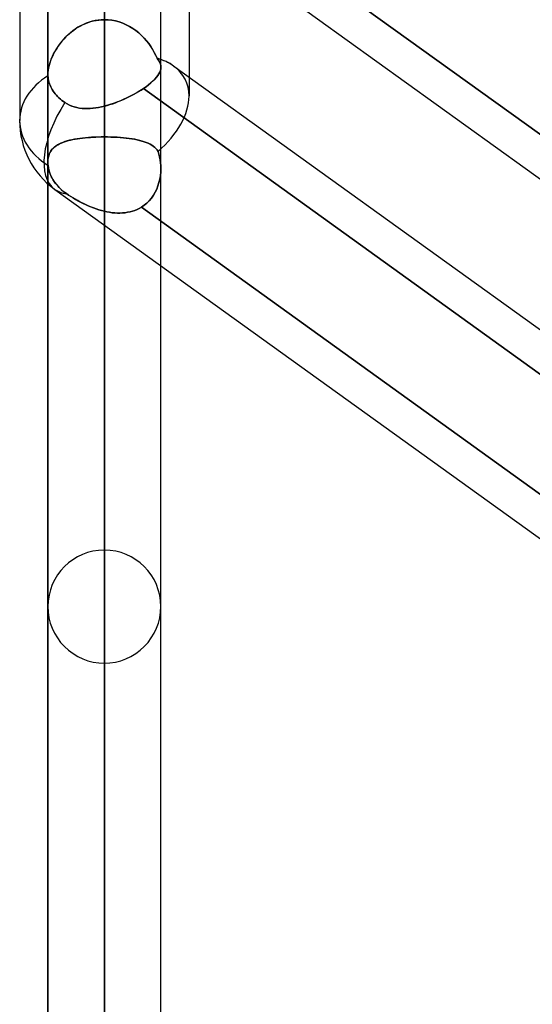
# Model space of a CAD drawing. Header units: millimetres. Extents: x -92 to 86, y -242 to 242.
# Tile 5 of 89: x -44 to -36, y -143 to -128. Entities that reach past the tile are written whole.
import ezdxf

# ---------------------------------------------------------------- set-up
doc = ezdxf.new("R2010")
doc.units = ezdxf.units.MM
doc.layers.add('MAIN-1', color=7, linetype='Continuous')

msp = doc.modelspace()

# ---------------------------------------------------------------- linework, layer by layer
at = {"layer": 'MAIN-1'}
for p, q in [((-44, -70.184), (-44, -129.42)), ((-41.315, -70.573), (-41.315, -129.031)), ((-42.658, -100.044), (-42.658, -136.219)), ((-43.553, -100.444), (-43.553, -137.114)), ((-43.553, -137.114), (-43.553, -100.444)), ((-41.763, -137.114), (-41.763, -100.444)), ((-41.763, -137.114), (-41.763, -100.444)), ((-42.658, -138.009), (-42.658, -101.31)), ((-42.658, -109.923), (-42.658, -150.181)), ((-43.553, -110.323), (-43.553, -151.076)), ((-43.553, -151.076), (-43.553, -110.323)), ((-41.763, -151.076), (-41.763, -110.323)), ((-41.763, -151.076), (-41.763, -110.323)), ((-42.658, -151.971), (-42.658, -111.19)), ((-42.658, -119.802), (-42.658, -164.143)), ((-43.553, -120.201), (-43.553, -165.038)), ((-41.763, -165.038), (-41.763, -120.201)), ((-42.658, -165.933), (-42.658, -121.068)), ((-42.658, -121.068), (-42.658, -129.679)), ((-42.658, -129.679), (-42.658, -121.068)), ((-44, -123.724), (-44, -129.42)), ((-43.553, -124.414), (-43.553, -128.694)), ((-43.553, -124.414), (-43.553, -128.694)), ((-41.763, -128.575), (-41.763, -124.537)), ((-41.763, -128.575), (-41.763, -124.537)), ((-43.553, -124.725), (-43.553, -128.694)), ((-43.441, -124.814), (-25.841, -137.471)), ((-43.441, -124.814), (-25.841, -137.471)), ((-42.04, -125.118), (-34.495, -130.544)), ((-34.495, -130.544), (-42.04, -125.118)), ((-42.658, -129.192), (-42.658, -125.186)), ((-42.658, -125.378), (-42.658, -129.192)), ((-41.763, -128.575), (-41.763, -126.022)), ((-41.315, -126.343), (-41.315, -128.732)), ((-43.143, -127.988), (-43.108, -127.964)), ((-43.077, -127.944), (-43.118, -127.971)), ((-43.108, -127.964), (-43.071, -127.941)), ((-43.034, -127.92), (-43.077, -127.944)), ((-43.071, -127.941), (-43.033, -127.919)), ((-42.99, -127.898), (-43.034, -127.92)), ((-43.033, -127.919), (-42.994, -127.9)), ((-42.994, -127.9), (-42.954, -127.882)), ((-42.945, -127.879), (-42.99, -127.898)), ((-42.954, -127.882), (-42.914, -127.867)), ((-42.899, -127.862), (-42.945, -127.879)), ((-42.914, -127.867), (-42.872, -127.854)), ((-42.851, -127.848), (-42.899, -127.862)), ((-42.872, -127.854), (-42.83, -127.843)), ((-42.804, -127.838), (-42.851, -127.848)), ((-42.83, -127.843), (-42.788, -127.835)), ((-42.755, -127.83), (-42.804, -127.838)), ((-42.788, -127.835), (-42.745, -127.829)), ((-42.707, -127.825), (-42.755, -127.83)), ((-42.745, -127.829), (-42.701, -127.825)), ((-42.658, -127.824), (-42.707, -127.825)), ((-42.701, -127.825), (-42.658, -127.824)), ((-42.658, -127.824), (-42.598, -127.826)), ((-42.598, -127.826), (-42.658, -127.824)), ((-42.598, -127.826), (-42.539, -127.833)), ((-42.538, -127.833), (-42.598, -127.826)), ((-42.539, -127.833), (-42.481, -127.844)), ((-42.48, -127.844), (-42.538, -127.833)), ((-42.481, -127.844), (-42.423, -127.86)), ((-42.423, -127.86), (-42.48, -127.844)), ((-42.423, -127.86), (-42.367, -127.88)), ((-42.367, -127.88), (-42.423, -127.86)), ((-42.367, -127.88), (-42.313, -127.904)), ((-42.312, -127.904), (-42.367, -127.88)), ((-42.313, -127.904), (-42.26, -127.931)), ((-42.259, -127.932), (-42.312, -127.904)), ((-42.26, -127.931), (-42.209, -127.962)), ((-42.209, -127.963), (-42.259, -127.932)), ((-42.209, -127.962), (-42.16, -127.997)), ((-42.16, -127.997), (-42.209, -127.963)), ((-43.302, -128.132), (-43.273, -128.101)), ((-43.268, -128.095), (-43.3, -128.13)), ((-43.273, -128.101), (-43.242, -128.071)), ((-43.233, -128.062), (-43.268, -128.095)), ((-43.242, -128.071), (-43.211, -128.042)), ((-43.196, -128.03), (-43.233, -128.062)), ((-43.211, -128.042), (-43.178, -128.014)), ((-43.158, -127.999), (-43.196, -128.03)), ((-43.178, -128.014), (-43.143, -127.988)), ((-43.118, -127.971), (-43.158, -127.999)), ((-42.16, -127.997), (-42.114, -128.034)), ((-42.114, -128.034), (-42.16, -127.997)), ((-42.114, -128.034), (-42.07, -128.073)), ((-42.07, -128.073), (-42.114, -128.034)), ((-42.07, -128.073), (-42.029, -128.115)), ((-42.029, -128.114), (-42.07, -128.073)), ((-41.991, -128.158), (-42.029, -128.114)), ((-42.029, -128.115), (-41.991, -128.158)), ((-43.424, -128.297), (-43.403, -128.263)), ((-43.388, -128.241), (-43.413, -128.279)), ((-43.403, -128.263), (-43.38, -128.23)), ((-43.36, -128.203), (-43.388, -128.241)), ((-43.38, -128.23), (-43.355, -128.196)), ((-43.331, -128.166), (-43.36, -128.203)), ((-43.355, -128.196), (-43.329, -128.164)), ((-43.3, -128.13), (-43.331, -128.166)), ((-43.329, -128.164), (-43.302, -128.132)), ((-41.991, -128.158), (-41.955, -128.202)), ((-41.955, -128.202), (-41.991, -128.158)), ((-41.955, -128.202), (-41.923, -128.248)), ((-41.922, -128.248), (-41.955, -128.202)), ((-41.923, -128.248), (-41.893, -128.294)), ((-41.892, -128.295), (-41.922, -128.248)), ((-43.476, -128.395), (-43.494, -128.434)), ((-43.494, -128.434), (-43.479, -128.4)), ((-43.479, -128.4), (-43.462, -128.366)), ((-43.457, -128.356), (-43.476, -128.395)), ((-43.462, -128.366), (-43.444, -128.331)), ((-43.436, -128.317), (-43.457, -128.356)), ((-43.444, -128.331), (-43.424, -128.297)), ((-43.413, -128.279), (-43.436, -128.317)), ((-41.893, -128.294), (-41.866, -128.341)), ((-41.866, -128.341), (-41.892, -128.295)), ((-41.866, -128.341), (-41.842, -128.388)), ((-41.842, -128.388), (-41.866, -128.341)), ((-41.842, -128.388), (-41.821, -128.435)), ((-41.821, -128.435), (-41.842, -128.388)), ((-43.544, -128.602), (-43.537, -128.57)), ((-43.533, -128.55), (-43.541, -128.588)), ((-43.537, -128.57), (-43.529, -128.536)), ((-43.522, -128.512), (-43.533, -128.55)), ((-43.529, -128.536), (-43.519, -128.503)), ((-43.509, -128.473), (-43.522, -128.512)), ((-43.519, -128.503), (-43.507, -128.468)), ((-43.494, -128.434), (-43.509, -128.473)), ((-43.507, -128.468), (-43.494, -128.434)), ((-41.821, -128.435), (-41.803, -128.459)), ((-41.803, -128.459), (-41.821, -128.435)), ((-41.803, -128.459), (-41.789, -128.482)), ((-41.789, -128.482), (-41.803, -128.459)), ((-41.789, -128.482), (-41.777, -128.505)), ((-41.777, -128.505), (-41.789, -128.482)), ((-41.777, -128.505), (-41.769, -128.528)), ((-41.769, -128.528), (-41.777, -128.505)), ((-41.769, -128.528), (-41.764, -128.551)), ((-41.764, -128.551), (-41.769, -128.528)), ((-41.764, -128.551), (-41.763, -128.575)), ((-41.763, -128.575), (-41.764, -128.551)), ((-41.763, -128.575), (-41.764, -128.6)), ((-41.764, -128.6), (-41.763, -128.575)), ((-41.763, -130.181), (-41.763, -128.575)), ((-41.558, -128.557), (-34.752, -133.451)), ((-41.558, -128.557), (-24.597, -140.755)), ((-43.551, -128.66), (-43.553, -128.694)), ((-43.553, -128.694), (-43.552, -128.665)), ((-43.553, -128.697), (-43.553, -128.694)), ((-43.553, -128.694), (-43.553, -128.697)), ((-43.553, -128.694), (-43.553, -130.078)), ((-43.552, -128.7), (-43.553, -128.697)), ((-43.552, -128.665), (-43.549, -128.634)), ((-43.553, -128.697), (-43.552, -128.7)), ((-43.552, -128.703), (-43.552, -128.7)), ((-43.552, -128.7), (-43.552, -128.703)), ((-43.552, -128.706), (-43.552, -128.703)), ((-43.552, -128.703), (-43.552, -128.706)), ((-43.552, -128.709), (-43.552, -128.706)), ((-43.552, -128.706), (-43.552, -128.709)), ((-43.552, -128.712), (-43.552, -128.709)), ((-43.552, -128.709), (-43.552, -128.712)), ((-43.55, -128.737), (-43.552, -128.712)), ((-43.552, -128.712), (-43.55, -128.737)), ((-43.548, -128.625), (-43.551, -128.66)), ((-43.547, -128.762), (-43.55, -128.737)), ((-43.55, -128.737), (-43.547, -128.762)), ((-43.549, -128.634), (-43.544, -128.602)), ((-43.541, -128.588), (-43.548, -128.625)), ((-41.831, -128.735), (-41.857, -128.764)), ((-41.857, -128.764), (-41.832, -128.735)), ((-41.832, -128.735), (-41.81, -128.707)), ((-41.81, -128.707), (-41.831, -128.735)), ((-41.793, -128.679), (-41.81, -128.707)), ((-41.81, -128.707), (-41.793, -128.679)), ((-41.779, -128.652), (-41.793, -128.679)), ((-41.793, -128.679), (-41.78, -128.652)), ((-41.78, -128.652), (-41.77, -128.626)), ((-41.77, -128.626), (-41.779, -128.652)), ((-41.764, -128.6), (-41.77, -128.626)), ((-41.77, -128.626), (-41.764, -128.6)), ((-41.315, -128.732), (-41.315, -129.031)), ((-43.542, -128.787), (-43.547, -128.762)), ((-43.547, -128.762), (-43.542, -128.787)), ((-43.536, -128.812), (-43.542, -128.787)), ((-43.542, -128.787), (-43.536, -128.812)), ((-43.528, -128.837), (-43.536, -128.812)), ((-43.536, -128.812), (-43.528, -128.837)), ((-43.519, -128.862), (-43.528, -128.837)), ((-43.528, -128.837), (-43.519, -128.862)), ((-43.508, -128.886), (-43.519, -128.862)), ((-43.519, -128.862), (-43.508, -128.886)), ((-43.497, -128.909), (-43.508, -128.886)), ((-43.508, -128.886), (-43.497, -128.909)), ((-41.996, -128.884), (-42.04, -128.915)), ((-42.04, -128.915), (-41.997, -128.884)), ((-41.997, -128.884), (-41.956, -128.854)), ((-41.956, -128.854), (-41.996, -128.884)), ((-41.919, -128.823), (-41.956, -128.854)), ((-41.956, -128.854), (-41.92, -128.824)), ((-41.92, -128.824), (-41.887, -128.794)), ((-41.886, -128.793), (-41.919, -128.823)), ((-41.887, -128.794), (-41.857, -128.764)), ((-41.857, -128.764), (-41.886, -128.793)), ((-43.484, -128.931), (-43.497, -128.909)), ((-43.497, -128.909), (-43.484, -128.931)), ((-43.47, -128.953), (-43.484, -128.931)), ((-43.484, -128.931), (-43.47, -128.953)), ((-43.454, -128.975), (-43.47, -128.953)), ((-43.47, -128.953), (-43.454, -128.975)), ((-43.437, -128.997), (-43.454, -128.975)), ((-43.454, -128.975), (-43.437, -128.997)), ((-43.418, -129.019), (-43.437, -128.997)), ((-43.437, -128.997), (-43.418, -129.019)), ((-43.398, -129.041), (-43.418, -129.019)), ((-43.418, -129.019), (-43.398, -129.041)), ((-43.377, -129.062), (-43.398, -129.041)), ((-43.398, -129.041), (-43.377, -129.062)), ((-42.28, -129.052), (-42.313, -129.068)), ((-42.31, -129.066), (-42.268, -129.046)), ((-42.248, -129.036), (-42.28, -129.052)), ((-42.268, -129.046), (-42.227, -129.025)), ((-42.216, -129.019), (-42.248, -129.036)), ((-42.227, -129.025), (-42.187, -129.004)), ((-42.185, -129.003), (-42.216, -129.019)), ((-42.187, -129.004), (-42.149, -128.982)), ((-42.154, -128.985), (-42.185, -129.003)), ((-42.124, -128.968), (-42.154, -128.985)), ((-42.149, -128.982), (-42.111, -128.96)), ((-42.095, -128.95), (-42.124, -128.968)), ((-42.111, -128.96), (-42.075, -128.938)), ((-42.067, -128.933), (-42.095, -128.95)), ((-42.075, -128.938), (-42.04, -128.915)), ((-42.04, -128.915), (-42.067, -128.933)), ((-34.752, -134.156), (-42.04, -128.915)), ((-42.04, -128.915), (-34.495, -134.341)), ((-43.354, -129.082), (-43.377, -129.062)), ((-43.377, -129.062), (-43.354, -129.082)), ((-43.331, -129.101), (-43.354, -129.082)), ((-43.354, -129.082), (-43.331, -129.101)), ((-43.307, -129.119), (-43.331, -129.101)), ((-43.331, -129.101), (-43.307, -129.119)), ((-43.283, -129.136), (-43.307, -129.119)), ((-43.307, -129.119), (-43.283, -129.136)), ((-43.248, -129.158), (-43.283, -129.136)), ((-43.283, -129.136), (-43.248, -129.158)), ((-43.212, -129.176), (-43.248, -129.158)), ((-43.248, -129.158), (-43.211, -129.176)), ((-43.174, -129.192), (-43.212, -129.176)), ((-43.211, -129.176), (-43.173, -129.192)), ((-43.136, -129.205), (-43.174, -129.192)), ((-43.173, -129.192), (-43.134, -129.205)), ((-43.096, -129.215), (-43.136, -129.205)), ((-43.134, -129.205), (-43.094, -129.215)), ((-42.704, -129.203), (-42.75, -129.212)), ((-42.748, -129.212), (-42.703, -129.203)), ((-42.658, -129.192), (-42.704, -129.203)), ((-42.703, -129.203), (-42.658, -129.192)), ((-42.658, -129.192), (-42.614, -129.18)), ((-42.623, -129.183), (-42.658, -129.192)), ((-42.588, -129.173), (-42.623, -129.183)), ((-42.614, -129.18), (-42.57, -129.167)), ((-42.553, -129.162), (-42.588, -129.173)), ((-42.57, -129.167), (-42.526, -129.153)), ((-42.518, -129.151), (-42.553, -129.162)), ((-42.526, -129.153), (-42.482, -129.138)), ((-42.484, -129.138), (-42.518, -129.151)), ((-42.449, -129.125), (-42.484, -129.138)), ((-42.482, -129.138), (-42.438, -129.121)), ((-42.415, -129.112), (-42.449, -129.125)), ((-42.438, -129.121), (-42.395, -129.104)), ((-42.381, -129.098), (-42.415, -129.112)), ((-42.395, -129.104), (-42.352, -129.085)), ((-42.347, -129.083), (-42.381, -129.098)), ((-42.352, -129.085), (-42.31, -129.066)), ((-42.313, -129.068), (-42.347, -129.083)), ((-43.055, -129.223), (-43.096, -129.215)), ((-43.094, -129.215), (-43.053, -129.223)), ((-43.014, -129.228), (-43.055, -129.223)), ((-43.053, -129.223), (-43.011, -129.228)), ((-42.972, -129.23), (-43.014, -129.228)), ((-43.011, -129.228), (-42.969, -129.231)), ((-42.929, -129.231), (-42.972, -129.23)), ((-42.969, -129.231), (-42.925, -129.231)), ((-42.885, -129.229), (-42.929, -129.231)), ((-42.925, -129.231), (-42.882, -129.229)), ((-42.84, -129.225), (-42.885, -129.229)), ((-42.882, -129.229), (-42.837, -129.225)), ((-42.795, -129.22), (-42.84, -129.225)), ((-42.837, -129.225), (-42.793, -129.219)), ((-42.75, -129.212), (-42.795, -129.22)), ((-42.793, -129.219), (-42.748, -129.212)), ((-43.457, -129.846), (-43.438, -129.83)), ((-43.428, -129.823), (-43.45, -129.841)), ((-43.438, -129.83), (-43.417, -129.816)), ((-43.403, -129.807), (-43.428, -129.823)), ((-43.417, -129.816), (-43.394, -129.802)), ((-43.377, -129.792), (-43.403, -129.807)), ((-43.394, -129.802), (-43.37, -129.789)), ((-43.348, -129.778), (-43.377, -129.792)), ((-43.37, -129.789), (-43.344, -129.777)), ((-43.317, -129.765), (-43.348, -129.778)), ((-43.344, -129.777), (-43.317, -129.765)), ((-43.284, -129.754), (-43.317, -129.765)), ((-43.317, -129.765), (-43.288, -129.755)), ((-43.288, -129.755), (-43.258, -129.745)), ((-43.249, -129.743), (-43.284, -129.754)), ((-43.258, -129.745), (-43.226, -129.737)), ((-43.212, -129.733), (-43.249, -129.743)), ((-43.226, -129.737), (-43.192, -129.728)), ((-43.173, -129.724), (-43.212, -129.733)), ((-43.192, -129.728), (-43.157, -129.721)), ((-43.133, -129.716), (-43.173, -129.724)), ((-43.157, -129.721), (-43.121, -129.714)), ((-43.091, -129.709), (-43.133, -129.716)), ((-43.121, -129.714), (-43.084, -129.708)), ((-43.047, -129.703), (-43.091, -129.709)), ((-43.084, -129.708), (-43.045, -129.702)), ((-43.002, -129.697), (-43.047, -129.703)), ((-43.045, -129.702), (-43.005, -129.697)), ((-43.005, -129.697), (-42.964, -129.693)), ((-42.955, -129.692), (-43.002, -129.697)), ((-42.964, -129.693), (-42.922, -129.689)), ((-42.908, -129.688), (-42.955, -129.692)), ((-42.922, -129.689), (-42.88, -129.686)), ((-42.859, -129.685), (-42.908, -129.688)), ((-42.88, -129.686), (-42.836, -129.684)), ((-42.809, -129.682), (-42.859, -129.685)), ((-42.836, -129.684), (-42.792, -129.682)), ((-42.759, -129.681), (-42.809, -129.682)), ((-42.792, -129.682), (-42.748, -129.68)), ((-42.709, -129.68), (-42.759, -129.681)), ((-42.748, -129.68), (-42.703, -129.679)), ((-42.658, -129.679), (-42.709, -129.68)), ((-42.703, -129.679), (-42.658, -129.679)), ((-42.658, -129.679), (-42.658, -178.105)), ((-42.606, -129.68), (-42.658, -129.679)), ((-42.658, -129.679), (-42.606, -129.68)), ((-42.554, -129.681), (-42.606, -129.68)), ((-42.606, -129.68), (-42.555, -129.681)), ((-42.555, -129.681), (-42.504, -129.682)), ((-42.503, -129.683), (-42.554, -129.681)), ((-42.504, -129.682), (-42.454, -129.685)), ((-42.453, -129.685), (-42.503, -129.683)), ((-42.454, -129.685), (-42.405, -129.688)), ((-42.404, -129.689), (-42.453, -129.685)), ((-42.405, -129.688), (-42.357, -129.693)), ((-42.356, -129.693), (-42.404, -129.689)), ((-42.357, -129.693), (-42.31, -129.697)), ((-42.309, -129.698), (-42.356, -129.693)), ((-42.31, -129.697), (-42.265, -129.703)), ((-42.263, -129.703), (-42.309, -129.698)), ((-42.265, -129.703), (-42.221, -129.71)), ((-42.219, -129.71), (-42.263, -129.703)), ((-42.221, -129.71), (-42.178, -129.717)), ((-42.177, -129.717), (-42.219, -129.71)), ((-42.178, -129.717), (-42.138, -129.725)), ((-42.137, -129.725), (-42.177, -129.717)), ((-42.138, -129.725), (-42.099, -129.734)), ((-42.098, -129.734), (-42.137, -129.725)), ((-42.099, -129.734), (-42.062, -129.744)), ((-42.061, -129.744), (-42.098, -129.734)), ((-42.062, -129.744), (-42.027, -129.755)), ((-42.026, -129.755), (-42.061, -129.744)), ((-42.027, -129.755), (-41.994, -129.767)), ((-41.993, -129.767), (-42.026, -129.755)), ((-41.994, -129.767), (-41.963, -129.78)), ((-41.962, -129.78), (-41.993, -129.767)), ((-41.963, -129.78), (-41.934, -129.794)), ((-41.933, -129.795), (-41.962, -129.78)), ((-41.934, -129.794), (-41.907, -129.81)), ((-41.907, -129.81), (-41.933, -129.795)), ((-41.882, -129.827), (-41.907, -129.81)), ((-41.907, -129.81), (-41.883, -129.826)), ((-41.883, -129.826), (-41.861, -129.844)), ((-41.86, -129.845), (-41.882, -129.827)), ((-43.54, -129.981), (-43.547, -130.011)), ((-43.543, -129.993), (-43.536, -129.968)), ((-43.531, -129.953), (-43.54, -129.981)), ((-43.536, -129.968), (-43.527, -129.944)), ((-43.52, -129.927), (-43.531, -129.953)), ((-43.527, -129.944), (-43.517, -129.922)), ((-43.505, -129.903), (-43.52, -129.927)), ((-43.517, -129.922), (-43.504, -129.901)), ((-43.489, -129.88), (-43.505, -129.903)), ((-43.504, -129.901), (-43.49, -129.881)), ((-43.49, -129.881), (-43.474, -129.863)), ((-43.471, -129.86), (-43.489, -129.88)), ((-43.474, -129.863), (-43.457, -129.846)), ((-43.45, -129.841), (-43.471, -129.86)), ((-41.861, -129.844), (-41.84, -129.864)), ((-41.84, -129.864), (-41.86, -129.845)), ((-41.822, -129.885), (-41.84, -129.864)), ((-41.84, -129.864), (-41.822, -129.885)), ((-41.806, -129.908), (-41.822, -129.885)), ((-41.822, -129.885), (-41.806, -129.908)), ((-41.793, -129.951), (-41.806, -129.908)), ((-41.806, -129.908), (-41.793, -129.951)), ((-41.782, -129.996), (-41.793, -129.951)), ((-41.793, -129.951), (-41.782, -129.995)), ((-43.551, -130.043), (-43.553, -130.077)), ((-43.553, -130.077), (-43.551, -130.048)), ((-43.553, -130.077), (-43.552, -130.085)), ((-43.552, -130.085), (-43.553, -130.077)), ((-43.553, -130.078), (-43.553, -178.8)), ((-43.553, -130.078), (-43.553, -130.421)), ((-43.553, -165.038), (-43.553, -130.078)), ((-43.552, -130.085), (-43.552, -130.094)), ((-43.552, -130.094), (-43.552, -130.085)), ((-43.552, -130.094), (-43.552, -130.103)), ((-43.552, -130.103), (-43.552, -130.094)), ((-43.552, -130.103), (-43.551, -130.111)), ((-43.551, -130.111), (-43.552, -130.103)), ((-43.547, -130.011), (-43.551, -130.043)), ((-43.551, -130.048), (-43.548, -130.02)), ((-43.551, -130.111), (-43.551, -130.12)), ((-43.551, -130.12), (-43.551, -130.111)), ((-43.551, -130.12), (-43.55, -130.129)), ((-43.55, -130.129), (-43.551, -130.12)), ((-43.55, -130.129), (-43.543, -130.176)), ((-43.546, -130.156), (-43.55, -130.129)), ((-43.548, -130.02), (-43.543, -129.993)), ((-41.782, -129.995), (-41.774, -130.041)), ((-41.774, -130.041), (-41.782, -129.996)), ((-41.768, -130.087), (-41.774, -130.041)), ((-41.774, -130.041), (-41.768, -130.087)), ((-41.764, -130.134), (-41.768, -130.087)), ((-41.768, -130.087), (-41.764, -130.134)), ((-41.763, -130.181), (-41.764, -130.134)), ((-41.764, -130.134), (-41.763, -130.181)), ((-43.541, -130.183), (-43.546, -130.156)), ((-43.543, -130.176), (-43.531, -130.223)), ((-43.535, -130.211), (-43.541, -130.183)), ((-43.527, -130.237), (-43.535, -130.211)), ((-43.531, -130.223), (-43.515, -130.269)), ((-43.517, -130.264), (-43.527, -130.237)), ((-43.507, -130.29), (-43.517, -130.264)), ((-43.515, -130.269), (-43.496, -130.312)), ((-43.495, -130.315), (-43.507, -130.29)), ((-41.77, -130.292), (-41.779, -130.348)), ((-41.779, -130.348), (-41.77, -130.293)), ((-41.77, -130.293), (-41.764, -130.237)), ((-41.764, -130.237), (-41.77, -130.292)), ((-41.764, -130.237), (-41.763, -130.181)), ((-41.763, -130.181), (-41.764, -130.237)), ((-41.763, -165.038), (-41.763, -130.181)), ((-41.763, -178.8), (-41.763, -130.181)), ((-41.763, -131.717), (-41.763, -130.181)), ((-43.553, -130.421), (-43.553, -179)), ((-43.496, -130.312), (-43.474, -130.353)), ((-43.482, -130.338), (-43.495, -130.315)), ((-43.468, -130.362), (-43.482, -130.338)), ((-43.474, -130.353), (-43.447, -130.395)), ((-43.453, -130.386), (-43.468, -130.362)), ((-43.436, -130.41), (-43.453, -130.386)), ((-43.447, -130.395), (-43.415, -130.435)), ((-43.417, -130.433), (-43.436, -130.41)), ((-43.397, -130.456), (-43.417, -130.433)), ((-43.415, -130.435), (-43.38, -130.475)), ((-43.376, -130.479), (-43.397, -130.456)), ((-41.808, -130.455), (-41.828, -130.507)), ((-41.828, -130.507), (-41.808, -130.456)), ((-41.808, -130.456), (-41.792, -130.402)), ((-41.792, -130.402), (-41.808, -130.455)), ((-41.792, -130.402), (-41.779, -130.348)), ((-41.779, -130.348), (-41.792, -130.402)), ((-43.441, -130.51), (-25.841, -143.167)), ((-43.441, -130.51), (-25.841, -143.167)), ((-43.38, -130.475), (-43.342, -130.512)), ((-43.354, -130.501), (-43.376, -130.479)), ((-43.331, -130.521), (-43.354, -130.501)), ((-43.342, -130.512), (-43.301, -130.546)), ((-43.308, -130.541), (-43.331, -130.521)), ((-43.284, -130.559), (-43.308, -130.541)), ((-43.301, -130.546), (-43.259, -130.577)), ((-43.259, -130.577), (-43.284, -130.559)), ((-43.225, -130.6), (-43.259, -130.577)), ((-43.259, -130.577), (-43.224, -130.6)), ((-43.189, -130.622), (-43.225, -130.6)), ((-43.224, -130.6), (-43.189, -130.623)), ((-41.912, -130.648), (-41.88, -130.603)), ((-41.88, -130.603), (-41.912, -130.648)), ((-41.88, -130.603), (-41.853, -130.556)), ((-41.852, -130.556), (-41.88, -130.603)), ((-41.853, -130.556), (-41.828, -130.507)), ((-41.828, -130.507), (-41.852, -130.556)), ((-43.153, -130.645), (-43.189, -130.622)), ((-43.189, -130.623), (-43.152, -130.645)), ((-43.116, -130.667), (-43.153, -130.645)), ((-43.152, -130.645), (-43.114, -130.668)), ((-43.078, -130.688), (-43.116, -130.667)), ((-43.114, -130.668), (-43.076, -130.69)), ((-43.039, -130.71), (-43.078, -130.688)), ((-43.076, -130.69), (-43.036, -130.711)), ((-42.999, -130.73), (-43.039, -130.71)), ((-43.036, -130.711), (-42.996, -130.731)), ((-42.958, -130.75), (-42.999, -130.73)), ((-42.996, -130.731), (-42.955, -130.751)), ((-42.917, -130.769), (-42.958, -130.75)), ((-42.955, -130.751), (-42.913, -130.77)), ((-42.875, -130.786), (-42.917, -130.769)), ((-42.071, -130.791), (-42.027, -130.76)), ((-42.027, -130.76), (-42.071, -130.791)), ((-42.027, -130.76), (-41.985, -130.726)), ((-41.985, -130.726), (-42.027, -130.76)), ((-41.985, -130.726), (-41.947, -130.689)), ((-41.947, -130.689), (-41.985, -130.726)), ((-41.947, -130.689), (-41.912, -130.648)), ((-41.912, -130.648), (-41.947, -130.689)), ((-42.913, -130.77), (-42.871, -130.788)), ((-42.832, -130.803), (-42.875, -130.786)), ((-42.871, -130.788), (-42.829, -130.804)), ((-42.789, -130.819), (-42.832, -130.803)), ((-42.829, -130.804), (-42.786, -130.82)), ((-42.745, -130.833), (-42.789, -130.819)), ((-42.786, -130.82), (-42.744, -130.834)), ((-42.702, -130.846), (-42.745, -130.833)), ((-42.744, -130.834), (-42.701, -130.846)), ((-42.658, -130.857), (-42.702, -130.846)), ((-42.701, -130.846), (-42.658, -130.857)), ((-42.658, -130.857), (-42.658, -131.074)), ((-42.658, -130.857), (-42.616, -130.866)), ((-42.616, -130.866), (-42.658, -130.857)), ((-42.658, -179.895), (-42.658, -130.857)), ((-42.616, -130.866), (-42.574, -130.873)), ((-42.574, -130.873), (-42.616, -130.866)), ((-42.574, -130.873), (-42.533, -130.879)), ((-42.533, -130.879), (-42.574, -130.873)), ((-42.533, -130.879), (-42.492, -130.883)), ((-42.492, -130.883), (-42.533, -130.879)), ((-42.492, -130.883), (-42.451, -130.885)), ((-42.45, -130.885), (-42.492, -130.883)), ((-42.451, -130.885), (-42.41, -130.885)), ((-42.41, -130.885), (-42.45, -130.885)), ((-42.41, -130.885), (-42.369, -130.883)), ((-42.369, -130.883), (-42.41, -130.885)), ((-42.369, -130.883), (-42.329, -130.879)), ((-42.329, -130.879), (-42.369, -130.883)), ((-42.329, -130.879), (-42.289, -130.873)), ((-42.289, -130.873), (-42.329, -130.879)), ((-42.289, -130.873), (-42.251, -130.865)), ((-42.251, -130.865), (-42.289, -130.873)), ((-42.251, -130.865), (-42.213, -130.854)), ((-42.213, -130.854), (-42.251, -130.865)), ((-42.213, -130.854), (-42.176, -130.842)), ((-42.176, -130.842), (-42.213, -130.854)), ((-42.176, -130.842), (-42.14, -130.827)), ((-42.14, -130.827), (-42.176, -130.842)), ((-42.14, -130.827), (-42.105, -130.81)), ((-42.105, -130.81), (-42.14, -130.827)), ((-42.105, -130.81), (-42.071, -130.791)), ((-42.071, -130.791), (-42.105, -130.81)), ((-42.071, -130.791), (-34.522, -136.22)), ((-34.522, -136.22), (-42.071, -130.791)), ((-42.658, -131.074), (-42.658, -179.895)), ((-41.763, -179), (-41.763, -131.717))]:
    msp.add_line(p, q, dxfattribs=at)
for centre, radius, start, end in [((-42.658, -129.42), 1.343, 179.9998, 234.2786), ((-42.658, -129.42), 1.343, 179.9998, 234.2786), ((-42.658, -137.114), 0.895, 90, 179.9998), ((-42.658, -137.114), 0.895, 0.0001, 90), ((-42.658, -137.114), 0.895, 179.9998, 270), ((-42.658, -137.114), 0.895, 270, 0.0001)]:
    msp.add_arc(centre, radius, start, end, dxfattribs=at)
for major_axis, ratio, start_param, end_param in [((1.28, 0.656), 0.615764, 0.535336, 0.592148), ((1.28, 0.656), 0.615764, 0.306303, 0.592148), ((1.28, 0.656), 0.615764, 0.306303, 0.535336), ((1.28, 0.656), 0.615764, -0.305798, 0.306303), ((1.28, 0.656), 0.615764, -0.305798, 0.306303), ((-1.343, 0), 0.707107, -0.841434, 0), ((-1.343, 0), 0.707107, -0.841434, 0), ((1.28, 0.656), 0.615764, -1.189766, -0.305798), ((1.28, 0.656), 0.615764, -1.189766, -0.305798), ((0.784, 1.09), 0.504207, 1.671331, 3.141589), ((0.784, 1.09), 0.504207, 1.671331, 3.141589), ((-1.343, 0), 0.707107, 0, 0.843858), ((-1.343, 0), 0.707107, 0, 0.843858), ((0.784, 1.09), 0.504207, 3.141589, 3.142525), ((0.784, 1.09), 0.504207, -3.140661, -2.861481), ((0.784, 1.09), 0.504207, -3.140661, -2.861481), ((0.784, 1.09), 0.504207, 3.141589, 3.142525)]:
    msp.add_ellipse((-42.658, -129.42), major_axis=major_axis, ratio=ratio, start_param=start_param, end_param=end_param, dxfattribs=at)

doc.saveas('drawing.dxf')
